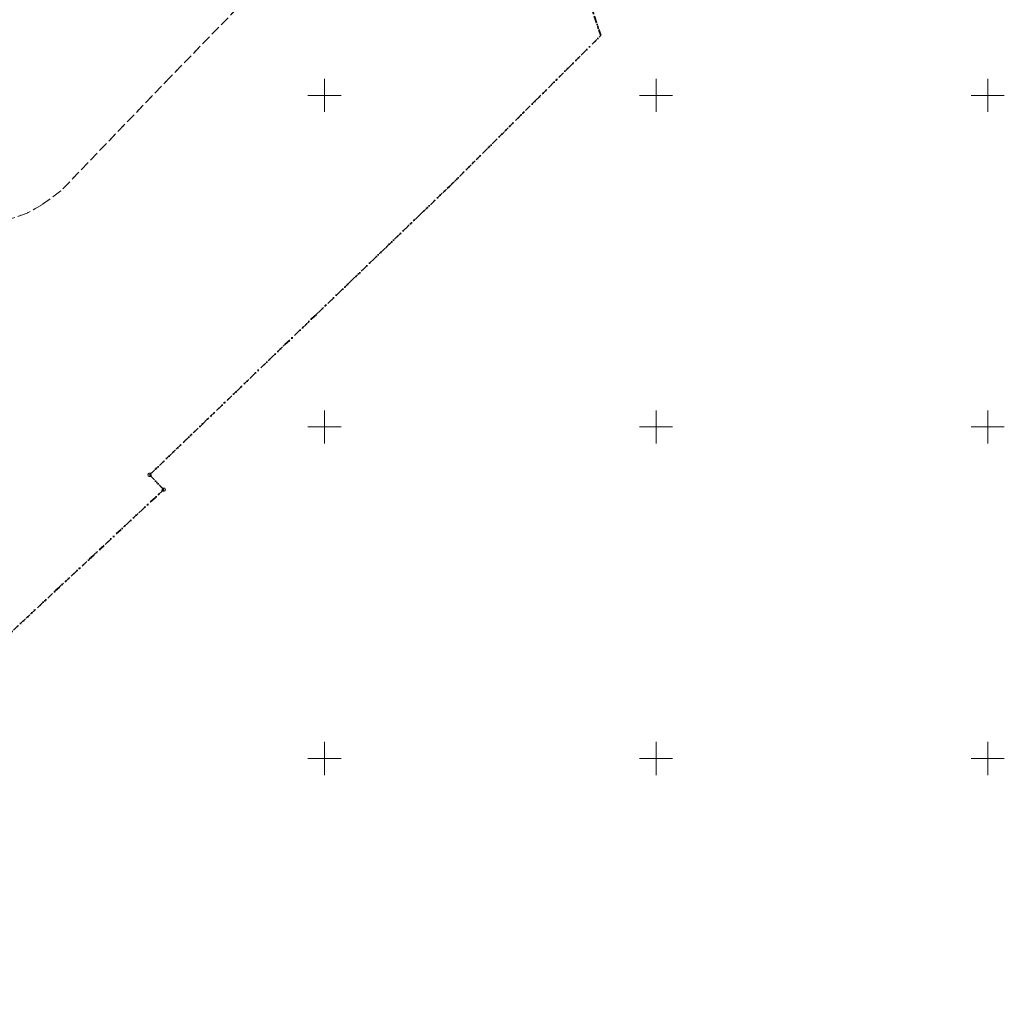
# Model space of a CAD drawing. Extents: x 7503703 to 7518012, y 5690450 to 5705715.
# Tile 21 of 50: x 7512754 to 7512902, y 5696664 to 5696811. Entities that reach past the tile are written whole.
import ezdxf

# ---------------------------------------------------------------- set-up
doc = ezdxf.new("R2010")
doc.units = 0
for name, pattern in [('DWUKROPK1_5-3', [2.23, 0.75, -0.46, 0.05, -0.46, 0.05, -0.46]), ('KROPK2-2-2', [3.49, 1, -0.47, 0.05, -0.47, 1, -0.5]), ('PRZER1-1', [1, 0.5, -0.5]), ('PRZER3-1', [2, 1.5, -0.5])]:
    doc.linetypes.add(name, pattern=pattern)
doc.layers.get('0').update_dxf_attribs({"linetype": 'CONTINUOUS'})
for name, color, linetype, lineweight in [('EGPG', 7, 'CONTINUOUS', 18), ('GESGPB', 7, 'CONTINUOUS', 35), ('GESGPS', 7, 'CONTINUOUS', 35), ('Ramka sekcyjna', 7, 'CONTINUOUS', 18)]:
    doc.layers.add(name, color=color, linetype=linetype, lineweight=lineweight)
doc.layers.add('EGUG', color=96, linetype='CONTINUOUS', lineweight=18, true_color=0x008000)
doc.layers.add('GESKLU', color=96, linetype='CONTINUOUS', lineweight=18, true_color=0x008000)

# ---------------------------------------------------------------- blocks, each defined once
blk = doc.blocks.new('D_GEPPGD1_2')
blk.add_hatch(color=0).paths.add_polyline_path([(0, -0.045), (0.013906, -0.042798), (0.02645, -0.036406), (0.036406, -0.02645), (0.042798, -0.013906), (0.045, 0), (0.042798, 0.013906), (0.036406, 0.02645), (0.02645, 0.036406), (0.013906, 0.042798), (0, 0.045), (-0.013906, 0.042798), (-0.02645, 0.036406), (-0.036406, 0.02645), (-0.042798, 0.013906), (-0.045, 0), (-0.042798, -0.013906), (-0.036406, -0.02645), (-0.02645, -0.036406), (-0.013906, -0.042798)])
blk = doc.blocks.new('D_GEPPGO1_2')
blk.add_hatch(color=0).paths.add_polyline_path([(0, -0.045), (0.013906, -0.042798), (0.02645, -0.036406), (0.036406, -0.02645), (0.042798, -0.013906), (0.045, 0), (0.042798, 0.013906), (0.036406, 0.02645), (0.02645, 0.036406), (0.013906, 0.042798), (0, 0.045), (-0.013906, 0.042798), (-0.02645, 0.036406), (-0.036406, 0.02645), (-0.042798, 0.013906), (-0.045, 0), (-0.042798, -0.013906), (-0.036406, -0.02645), (-0.02645, -0.036406), (-0.013906, -0.042798)])
blk = doc.blocks.new('D_GEPPGO1_1')
at = {"color": 0}
blk.add_lwpolyline([(0, 0.25), (0.077254, 0.237764), (0.146946, 0.202254), (0.202254, 0.146946), (0.237764, 0.077254), (0.25, 0), (0.237764, -0.077254), (0.202254, -0.146946), (0.146946, -0.202254), (0.077254, -0.237764), (0, -0.25), (-0.077254, -0.237764), (-0.146946, -0.202254), (-0.202254, -0.146946), (-0.237764, -0.077254), (-0.25, 0), (-0.237764, 0.077254), (-0.202254, 0.146946), (-0.146946, 0.202254), (-0.077254, 0.237764)], close=True, dxfattribs=at)

msp = doc.modelspace()

# ---------------------------------------------------------------- linework, layer by layer
at = {"layer": 'EGUG', "color": 96, "linetype": 'PRZER1-1', "lineweight": 18, "true_color": 0x008000, "elevation": 10.08}
msp.add_lwpolyline([(7512798.02, 5696824.61), (7512776.84, 5696802.84), (7512760.28, 5696785.6), (7512757.39, 5696783.47), (7512755.19, 5696782.25), (7512749.58, 5696780.25)], dxfattribs=at)
at = {"layer": 'GESGPB', "color": 7, "linetype": 'DWUKROPK1_5-3', "lineweight": 35, "elevation": 10.1}
msp.add_lwpolyline([(7512687.54, 5696658.79), (7512710.13, 5696679.72), (7512732.75, 5696700.69), (7512751.62, 5696717.96), (7512775.77, 5696740.54), (7512773.65, 5696742.77), (7512814.5, 5696782.09), (7512818.9, 5696786.32), (7512823.86, 5696791.26), (7512841.66, 5696809), (7512838.1, 5696819.75), (7512836.54, 5696824.45), (7512835.59, 5696827.29), (7512834.02, 5696832.04), (7512506.04, 5696933.27), (7512483.41, 5696857.28), (7512498.71, 5696853.18), (7512468.78, 5696736.37), (7512448.74, 5696658.12)], dxfattribs=at)
at = {"layer": 'GESGPS', "color": 7, "linetype": 'KROPK2-2-2', "lineweight": 35, "elevation": 10.1}
msp.add_lwpolyline([(7512687.54, 5696658.79), (7512710.13, 5696679.72), (7512732.75, 5696700.69), (7512751.62, 5696717.96), (7512775.77, 5696740.54), (7512773.65, 5696742.77), (7512814.5, 5696782.09), (7512818.9, 5696786.32), (7512823.86, 5696791.26), (7512841.66, 5696809), (7512838.1, 5696819.75), (7512836.54, 5696824.45), (7512835.59, 5696827.29), (7512834.02, 5696832.04), (7512697.62, 5696871.76), (7512674.49, 5696883.75), (7512656.12, 5696886.39), (7512639.72, 5696890.87), (7512435.99, 5696952)], dxfattribs=at)
at = {"layer": 'GESKLU', "color": 96, "linetype": 'PRZER3-1', "lineweight": 18, "true_color": 0x008000, "elevation": 10.06}
msp.add_lwpolyline([(7512798.02, 5696824.61), (7512776.84, 5696802.84), (7512760.28, 5696785.6), (7512757.39, 5696783.47), (7512755.19, 5696782.25), (7512749.58, 5696780.25)], dxfattribs=at)
at = {"layer": 'Ramka sekcyjna', "color": 7, "linetype": 'Continuous', "lineweight": 18, "elevation": 100, "flags": 128}
for points in [[(7512800, 5696797.5), (7512800, 5696802.5)], [(7512800, 5696797.5), (7512800, 5696802.5)], [(7512850, 5696797.5), (7512850, 5696802.5)], [(7512900, 5696797.5), (7512900, 5696802.5)], [(7512800, 5696800), (7512797.5, 5696800)], [(7512800, 5696800), (7512802.5, 5696800)], [(7512852.5, 5696800), (7512847.5, 5696800)], [(7512902.5, 5696800), (7512897.5, 5696800)], [(7512800, 5696750), (7512800, 5696752.5)], [(7512800, 5696750), (7512800, 5696752.5)], [(7512850, 5696750), (7512850, 5696752.5)], [(7512900, 5696750), (7512900, 5696752.5)], [(7512800, 5696750), (7512797.5, 5696750)], [(7512800, 5696750), (7512797.5, 5696750)], [(7512800, 5696750), (7512802.5, 5696750)], [(7512800, 5696750), (7512800, 5696747.5)], [(7512800, 5696750), (7512800, 5696747.5)], [(7512800, 5696750), (7512802.5, 5696750)], [(7512852.5, 5696750), (7512847.5, 5696750)], [(7512852.5, 5696750), (7512847.5, 5696750)], [(7512850, 5696750), (7512850, 5696747.5)], [(7512902.5, 5696750), (7512897.5, 5696750)], [(7512902.5, 5696750), (7512897.5, 5696750)], [(7512900, 5696750), (7512900, 5696747.5)], [(7512800, 5696697.5), (7512800, 5696702.5)], [(7512800, 5696697.5), (7512800, 5696702.5)], [(7512850, 5696697.5), (7512850, 5696702.5)], [(7512900, 5696697.5), (7512900, 5696702.5)], [(7512800, 5696700), (7512797.5, 5696700)], [(7512800, 5696700), (7512802.5, 5696700)], [(7512852.5, 5696700), (7512847.5, 5696700)], [(7512902.5, 5696700), (7512897.5, 5696700)]]:
    msp.add_lwpolyline(points, dxfattribs=at)

# ---------------------------------------------------------------- block references
at = {"layer": 'EGPG', "color": 7, "linetype": 'Continuous', "lineweight": 18}
for name, p in [('D_GEPPGO1_2', (7512841.66, 5696809, 10.24)), ('D_GEPPGD1_2', (7512776.84, 5696802.84, 10.24)), ('D_GEPPGO1_2', (7512823.86, 5696791.26, 10.24)), ('D_GEPPGO1_2', (7512818.9, 5696786.32, 10.24)), ('D_GEPPGD1_2', (7512760.28, 5696785.6, 10.24)), ('D_GEPPGD1_2', (7512757.39, 5696783.47, 10.24)), ('D_GEPPGD1_2', (7512755.19, 5696782.25, 10.24)), ('D_GEPPGO1_2', (7512814.5, 5696782.09, 10.24)), ('D_GEPPGO1_1', (7512773.65, 5696742.77, 10.24)), ('D_GEPPGO1_1', (7512775.77, 5696740.54, 10.24))]:
    msp.add_blockref(name, p, dxfattribs=at)

doc.saveas('drawing.dxf')
